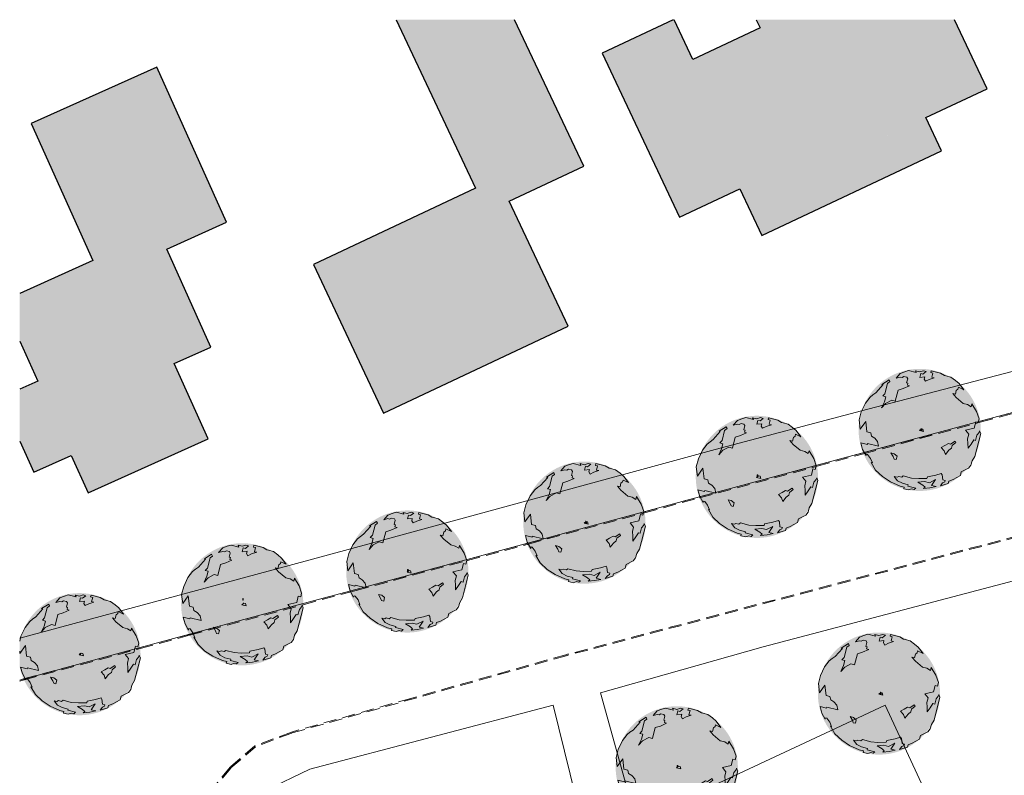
# Model space of a CAD drawing. Header units: millimetres. Extents: x -128777 to 62214, y -97338 to 68850.
# Tile 79 of 102: x -121415 to -73079, y -2201 to 34916. Entities that reach past the tile are written whole.
import ezdxf

# ---------------------------------------------------------------- set-up
doc = ezdxf.new("R2010")
doc.units = ezdxf.units.MM
doc.header["$LTSCALE"] = 200
doc.linetypes.add('HIDDEN2', pattern=[4.7625, 3.175, -1.5875])
doc.layers.add('A-DETL-GENF', color=92, linetype='Continuous', lineweight=13, transparency=0.3)
doc.layers.add('A-MASS', color=251, linetype='Continuous', lineweight=13, transparency=0.3)
for name, color, linetype, lineweight in [('A-DETL-MBND', 170, 'HIDDEN2', 13), ('A-FLOR-OTLN', 7, 'Continuous', 13), ('L-SITE', 6, 'Continuous', 13), ('S-COLS', 6, 'Continuous', 13)]:
    doc.layers.add(name, color=color, linetype=linetype, lineweight=lineweight)

# ---------------------------------------------------------------- blocks, each defined once
blk = doc.blocks.new('Stoeprand - Stoeprand-22783630-Situatie')
at = {"layer": 'A-DETL-MBND'}
for p, q in [((64272, -34594), (87146, -36998)), ((64277, -34544), (87151, -36948)), ((87146, -36998), (95017, -37686)), ((87151, -36948), (101098, -38168)), ((104502, -37621), (106005, -36753)), ((104523, -37667), (106036, -36793)), ((95017, -37686), (101096, -38218)), ((102998, -38168), (104502, -37621)), ((103007, -38218), (104523, -37667)), ((101098, -38168), (102998, -38168)), ((101096, -38218), (103007, -38218)), ((64076, -40465), (55719, -39636)), ((64065, -40514), (55766, -39690)), ((69990, -41102), (64066, -40514)), ((69987, -41051), (64076, -40465)), ((72338, -41284), (69987, -41051)), ((72328, -41334), (69990, -41102)), ((78282, -41924), (72328, -41334)), ((78282, -41874), (72338, -41284)), ((81059, -42150), (78282, -41874)), ((81049, -42199), (78282, -41924)), ((86996, -42789), (81049, -42199)), ((86932, -42732), (81059, -42150)), ((86995, -42738), (86932, -42732)), ((90020, -43089), (86996, -42789)), ((90029, -43039), (86997, -42739)), ((95650, -43647), (90020, -43089)), ((95655, -43598), (90029, -43039)), ((95977, -43680), (95650, -43647)), ((95978, -43630), (95656, -43598)), ((98312, -43911), (95977, -43680)), ((98330, -43863), (95978, -43630)), ((104092, -44485), (98313, -43911)), ((104083, -44434), (98330, -43863)), ((106579, -44681), (104083, -44434)), ((106566, -44730), (104092, -44485)), ((112463, -45315), (106570, -44731)), ((112460, -45265), (106579, -44681)), ((112679, -45286), (112460, -45265)), ((112661, -45335), (112463, -45315))]:
    blk.add_line(p, q, dxfattribs=at)
for points in [[(87146, -36998), (87146, -36998), (87147, -36996), (87148, -36986), (87148, -36977), (87149, -36973)], [(104523, -37667), (104523, -37667), (104522, -37664), (104518, -37656), (104514, -37648), (104512, -37644)], [(101096, -38218), (101096, -38218), (101096, -38216), (101096, -38206), (101097, -38198), (101097, -38193)]]:
    blk.add_open_spline(points, degree=3, dxfattribs=at)
blk.add_open_spline([(103007, -38218), (103007, -38218), (103006, -38216), (103005, -38208), (103004, -38200), (103003, -38195), (103002, -38193)], degree=3, knots=[0, 0, 0, 0, 0.333333, 0.666667, 0.833333, 1, 1, 1, 1], dxfattribs=at)
blk = doc.blocks.new('300_28_ISR_kolom_vierkant_hout - alu tussenprofiel 32x77-22911240-Situatie')
at = {"layer": 'S-COLS'}
for p, q in [((16, 38.5), (-16, 38.5)), ((-16, 38.5), (-16, -38.5)), ((16, -38.5), (16, 38.5)), ((-16, -38.5), (16, -38.5))]:
    blk.add_line(p, q, dxfattribs=at)
blk = doc.blocks.new('90_P_L_D_Boom - boom_d6000-V142-Situatie')
at = {"layer": 'A-DETL-GENF', "transparency": 33554560}
h = blk.add_hatch(color=256, dxfattribs=at)
h.paths.add_polyline_path([(66, -2998), (258, -2986), (449, -2962), (637, -2925), (823, -2876), (1006, -2815), (1184, -2743), (1357, -2660), (1525, -2565), (1686, -2461), (1840, -2345), (1987, -2221), (2125, -2087), (2254, -1945), (2374, -1794), (2484, -1637), (2587, -1465), (2673, -1302), (2751, -1126), (2817, -945), (2872, -761), (2915, -573), (2948, -352), (2964, -192), (2970, 0), (2964, 193), (2945, 384), (2915, 573), (2872, 761), (2817, 945), (2751, 1126), (2673, 1302), (2584, 1472), (2484, 1637), (2374, 1794), (2254, 1945), (2125, 2087), (1974, 2231), (1840, 2345), (1656, 2480), (1525, 2565), (1357, 2660), (1184, 2743), (1006, 2815), (823, 2876), (637, 2925), (449, 2962), (258, 2986), (65, 2998), (-127, 2998), (-318, 2986), (-509, 2962), (-698, 2925), (-884, 2876), (-1066, 2815), (-1245, 2743), (-1418, 2660), (-1585, 2565), (-1747, 2461), (-1922, 2327), (-2047, 2221), (-2185, 2087), (-2315, 1945), (-2434, 1794), (-2544, 1637), (-2644, 1472), (-2733, 1302), (-2811, 1126), (-2877, 945), (-2932, 761), (-2975, 573), (-3006, 383), (-3024, 192), (-3030, 0), (-3024, -193), (-3005, -390), (-2975, -573), (-2932, -761), (-2877, -945), (-2811, -1126), (-2733, -1302), (-2644, -1472), (-2544, -1637), (-2434, -1794), (-2315, -1945), (-2185, -2087), (-2047, -2221), (-1901, -2345), (-1747, -2461), (-1585, -2565), (-1418, -2660), (-1245, -2743), (-1066, -2815), (-884, -2876), (-698, -2925), (-509, -2962), (-318, -2986), (-125, -2998)], flags=0)
h.paths.add_polyline_path([(49, 16), (17, 16), (17, 93), (49, 93)], flags=0)
h.paths.add_polyline_path([(2623, 384), (2623, 384), (2415, 835)], flags=0)
blk.add_hatch(color=256, dxfattribs=at).paths.add_polyline_path([(49, 16), (49, 93), (17, 93), (17, 16)], flags=0)
at = {"layer": 'A-DETL-GENF'}
for p, q in [((-766, 2849), (-579, 2910)), ((-579, 2910), (-198, 2812)), ((-34, 2847), (153, 2908)), ((153, 2908), (284, 2874)), ((517, 2814), (539, 2902)), ((539, 2902), (991, 2786)), ((-1886, 2237), (-1534, 2457)), ((-1534, 2457), (-1495, 2369)), ((-1187, 2539), (-989, 2767)), ((-986, 2596), (-1187, 2539)), ((-989, 2767), (-766, 2849)), ((-899, 2573), (-986, 2596)), ((-807, 2627), (-899, 2573)), ((-662, 2590), (-807, 2627)), ((-671, 2313), (-618, 2516)), ((-618, 2516), (-662, 2590)), ((-198, 2812), (-237, 2900)), ((-237, 2900), (-34, 2847)), ((24, 2770), (-25, 2581)), ((-25, 2581), (216, 2612)), ((126, 2744), (24, 2770)), ((284, 2874), (126, 2744)), ((216, 2612), (187, 2496)), ((187, 2496), (251, 2386)), ((251, 2386), (431, 2479)), ((431, 2479), (683, 2554)), ((619, 2788), (517, 2814)), ((566, 2584), (619, 2788)), ((683, 2554), (566, 2584)), ((991, 2786), (1180, 2675)), ((1180, 2675), (1253, 2656)), ((1253, 2656), (1500, 2592)), ((1500, 2592), (1722, 2427)), ((1722, 2427), (1899, 2272)), ((-2178, 1828), (-1828, 2222)), ((-1828, 2222), (-1886, 2237)), ((-1612, 2275), (-1740, 1778)), ((-1495, 2369), (-1612, 2275)), ((-1228, 1413), (-1089, 1954)), ((-1089, 1954), (-837, 2029)), ((-837, 2029), (-534, 2169)), ((-610, 2297), (-671, 2313)), ((-636, 2195), (-610, 2297)), ((-534, 2169), (-636, 2195)), ((1766, 1934), (1721, 1759)), ((1847, 2006), (1766, 1934)), ((1869, 2094), (1847, 2006)), ((2133, 1964), (1869, 2094)), ((1899, 2272), (2133, 1964)), ((-2699, 1310), (-2467, 1608)), ((-2467, 1608), (-2328, 1727)), ((-2328, 1727), (-2178, 1828)), ((-1740, 1778), (-1847, 1665)), ((-1847, 1665), (-1701, 1628)), ((-1701, 1628), (-1765, 1380)), ((-1707, 1303), (-1403, 1458)), ((-1403, 1458), (-1228, 1413)), ((1721, 1759), (1590, 1793)), ((1590, 1793), (1756, 1595)), ((1756, 1595), (2103, 1304)), ((-2903, 881), (-2699, 1310)), ((-1765, 1380), (-1902, 1089)), ((-1902, 1089), (-1707, 1303)), ((2103, 1304), (2322, 1247)), ((2322, 1247), (2496, 1140)), ((2496, 1140), (2533, 1286)), ((2533, 1286), (2761, 901)), ((-3004, 488), (-2903, 881)), ((-2949, 39), (-3004, 488)), ((2761, 901), (2885, 541)), ((2885, 541), (2840, 366)), ((-2680, 420), (-2949, 39)), ((-2625, -91), (-2680, 420)), ((-43, -26), (56, 57)), ((56, 57), (129, 39)), ((129, 39), (161, -78)), ((2645, 90), (2214, -16)), ((2724, 396), (2645, 90)), ((2840, 366), (2724, 396)), ((-2436, -140), (-2625, -91)), ((-2400, -304), (-2436, -140)), ((-2241, -408), (-2400, -304)), ((-2096, -569), (-2241, -408)), ((161, -78), (-43, -26)), ((2214, -16), (2380, -215)), ((2380, -215), (2324, -433)), ((2324, -433), (2340, -670)), ((2964, -179), (2675, -1300)), ((2706, -516), (2774, -254)), ((2774, -254), (2884, -127)), ((2884, -127), (2907, -40)), ((2907, -40), (2964, -179)), ((-2832, -957), (-2921, -639)), ((-2921, -639), (-2601, -721)), ((-2663, -1264), (-2832, -957)), ((-2601, -721), (-2586, -663)), ((-2586, -663), (-2047, -802)), ((-2047, -802), (-2096, -569)), ((1031, -861), (1210, -768)), ((1178, -1023), (1031, -861)), ((1210, -768), (1378, -671)), ((1378, -671), (1479, -697)), ((1536, -898), (1401, -1003)), ((1479, -697), (1703, -553)), ((1570, -767), (1536, -898)), ((1746, -626), (1570, -767)), ((1703, -553), (1746, -626)), ((2340, -670), (2343, -904)), ((2343, -904), (2490, -693)), ((2490, -693), (2619, -494)), ((2619, -494), (2706, -516)), ((-2644, -1192), (-2663, -1264)), ((-2586, -1207), (-2644, -1192)), ((-2449, -1397), (-2586, -1207)), ((-2352, -1624), (-2449, -1397)), ((-1337, -1311), (-1445, -1127)), ((-1445, -1127), (-1285, -1169)), ((-1290, -1431), (-1337, -1311)), ((-1188, -1458), (-1290, -1431)), ((-1285, -1169), (-1143, -1283)), ((-1143, -1283), (-1188, -1458)), ((1239, -1210), (1178, -1023)), ((1401, -1003), (1239, -1210)), ((2675, -1300), (2543, -1514)), ((-2194, -1975), (-2410, -1609)), ((-2410, -1609), (-2352, -1624)), ((2372, -1877), (2013, -2064)), ((2486, -1733), (2372, -1877)), ((2543, -1514), (2486, -1733)), ((-1857, -2295), (-2194, -1975)), ((-1469, -2550), (-1857, -2295)), ((-1132, -2326), (-1278, -2289)), ((-1278, -2289), (-1115, -2501)), ((-1059, -2283), (-1132, -2326)), ((-913, -2320), (-1059, -2283)), ((-836, -2263), (-913, -2320)), ((-428, -2367), (-836, -2263)), ((-78, -2395), (-428, -2367)), ((327, -2391), (-78, -2395)), ((349, -2304), (327, -2391)), ((758, -2222), (349, -2304)), ((1031, -2137), (758, -2222)), ((1074, -2211), (1031, -2137)), ((1106, -2452), (1074, -2211)), ((1968, -2239), (1605, -2440)), ((2013, -2064), (1968, -2239)), ((-996, -2765), (-1469, -2550)), ((-1115, -2501), (-882, -2623)), ((-793, -2817), (-996, -2765)), ((-882, -2623), (-591, -2698)), ((-811, -2890), (-793, -2817)), ((-578, -2950), (-811, -2890)), ((-591, -2698), (-606, -2757)), ((-606, -2757), (-227, -2854)), ((-425, -2896), (-578, -2950)), ((-308, -2926), (-425, -2896)), ((-227, -2854), (-308, -2926)), ((-123, -2570), (213, -2532)), ((120, -2711), (-123, -2570)), ((232, -2817), (120, -2711)), ((155, -2875), (232, -2817)), ((473, -2848), (155, -2875)), ((213, -2532), (446, -2592)), ((446, -2592), (749, -2438)), ((771, -2785), (473, -2848)), ((749, -2438), (550, -2728)), ((550, -2728), (771, -2785)), ((983, -2746), (1097, -2605)), ((1371, -2629), (983, -2746)), ((1097, -2605), (1203, -2554)), ((1222, -2482), (1106, -2452)), ((1203, -2554), (1222, -2482)), ((1401, -2512), (1371, -2629)), ((1605, -2440), (1401, -2512))]:
    blk.add_line(p, q, dxfattribs=at)
blk = doc.blocks.new('90_P_L_D_Boom - boom_d6000-V156-Situatie')
at = {"layer": 'A-DETL-GENF', "transparency": 33554560}
h = blk.add_hatch(color=256, dxfattribs=at)
h.paths.add_polyline_path([(66, -2998), (258, -2986), (449, -2961), (638, -2925), (823, -2876), (1006, -2815), (1184, -2743), (1357, -2660), (1525, -2565), (1686, -2461), (1840, -2345), (1987, -2221), (2125, -2087), (2254, -1945), (2374, -1794), (2484, -1637), (2584, -1472), (2673, -1302), (2761, -1097), (2825, -918), (2872, -761), (2915, -573), (2945, -383), (2964, -192), (2970, 0), (2961, 224), (2945, 384), (2909, 599), (2872, 761), (2817, 945), (2751, 1126), (2673, 1302), (2584, 1472), (2484, 1637), (2374, 1794), (2254, 1945), (2125, 2087), (1987, 2221), (1840, 2345), (1686, 2461), (1525, 2565), (1357, 2660), (1184, 2743), (1006, 2815), (822, 2876), (636, 2925), (449, 2962), (258, 2986), (65, 2998), (-127, 2998), (-318, 2986), (-509, 2962), (-698, 2925), (-884, 2876), (-1066, 2815), (-1245, 2743), (-1418, 2660), (-1585, 2565), (-1747, 2461), (-1901, 2345), (-2047, 2221), (-2185, 2087), (-2315, 1945), (-2434, 1794), (-2544, 1637), (-2644, 1472), (-2733, 1302), (-2811, 1126), (-2877, 945), (-2932, 761), (-2963, 626), (-2963, -627), (-2932, -761), (-2877, -945), (-2811, -1126), (-2733, -1302), (-2644, -1472), (-2544, -1637), (-2434, -1794), (-2315, -1945), (-2185, -2087), (-2047, -2221), (-1901, -2345), (-1747, -2461), (-1585, -2565), (-1418, -2660), (-1245, -2743), (-1066, -2815), (-884, -2876), (-698, -2925), (-509, -2962), (-318, -2986), (-125, -2998)], flags=0)
h.paths.add_polyline_path([(-16, -39), (-16, 38), (16, 38), (16, -39)], flags=0)
blk.add_hatch(color=256, dxfattribs=at).paths.add_polyline_path([(16, -39), (16, 38), (-16, 38), (-16, -39)], flags=0)
at = {"layer": 'A-DETL-GENF'}
for p, q in [((-766, 2849), (-579, 2910)), ((-579, 2910), (-198, 2812)), ((-34, 2847), (153, 2908)), ((153, 2908), (284, 2874)), ((517, 2814), (539, 2902)), ((539, 2902), (991, 2786)), ((-1886, 2237), (-1534, 2457)), ((-1534, 2457), (-1495, 2369)), ((-1187, 2539), (-989, 2767)), ((-986, 2596), (-1187, 2539)), ((-989, 2767), (-766, 2849)), ((-899, 2573), (-986, 2596)), ((-807, 2627), (-899, 2573)), ((-662, 2590), (-807, 2627)), ((-671, 2313), (-618, 2516)), ((-618, 2516), (-662, 2590)), ((-198, 2812), (-237, 2900)), ((-237, 2900), (-34, 2847)), ((24, 2770), (-25, 2581)), ((-25, 2581), (216, 2612)), ((126, 2744), (24, 2770)), ((284, 2874), (126, 2744)), ((216, 2612), (187, 2496)), ((187, 2496), (251, 2386)), ((251, 2386), (431, 2479)), ((431, 2479), (683, 2554)), ((619, 2788), (517, 2814)), ((566, 2584), (619, 2788)), ((683, 2554), (566, 2584)), ((991, 2786), (1180, 2675)), ((1180, 2675), (1253, 2656)), ((1253, 2656), (1500, 2592)), ((1500, 2592), (1722, 2427)), ((1722, 2427), (1899, 2272)), ((-2178, 1828), (-1828, 2222)), ((-1828, 2222), (-1886, 2237)), ((-1612, 2275), (-1740, 1778)), ((-1495, 2369), (-1612, 2275)), ((-1228, 1413), (-1089, 1954)), ((-1089, 1954), (-837, 2029)), ((-837, 2029), (-534, 2169)), ((-610, 2297), (-671, 2313)), ((-636, 2195), (-610, 2297)), ((-534, 2169), (-636, 2195)), ((1766, 1934), (1721, 1759)), ((1847, 2006), (1766, 1934)), ((1869, 2094), (1847, 2006)), ((2133, 1964), (1869, 2094)), ((1899, 2272), (2133, 1964)), ((-2699, 1310), (-2467, 1608)), ((-2467, 1608), (-2328, 1727)), ((-2328, 1727), (-2178, 1828)), ((-1740, 1778), (-1847, 1665)), ((-1847, 1665), (-1701, 1628)), ((-1701, 1628), (-1765, 1380)), ((-1707, 1303), (-1403, 1458)), ((-1403, 1458), (-1228, 1413)), ((1721, 1759), (1590, 1793)), ((1590, 1793), (1756, 1595)), ((1756, 1595), (2103, 1304)), ((-2903, 881), (-2699, 1310)), ((-1765, 1380), (-1902, 1089)), ((-1902, 1089), (-1707, 1303)), ((2103, 1304), (2322, 1247)), ((2322, 1247), (2496, 1140)), ((2496, 1140), (2533, 1286)), ((2533, 1286), (2761, 901)), ((-2963, 647), (-2903, 881)), ((2761, 901), (2885, 541)), ((2885, 541), (2840, 366)), ((-2949, 39), (-2963, 153)), ((-2680, 420), (-2949, 39)), ((-2625, -91), (-2680, 420)), ((-43, -26), (56, 57)), ((56, 57), (129, 39)), ((129, 39), (161, -78)), ((2645, 90), (2214, -16)), ((2724, 396), (2645, 90)), ((2840, 366), (2724, 396)), ((-2436, -140), (-2625, -91)), ((-2400, -304), (-2436, -140)), ((-2241, -408), (-2400, -304)), ((-2096, -569), (-2241, -408)), ((161, -78), (-43, -26)), ((2214, -16), (2380, -215)), ((2380, -215), (2324, -433)), ((2324, -433), (2340, -670)), ((2964, -179), (2675, -1300)), ((2706, -516), (2774, -254)), ((2774, -254), (2884, -127)), ((2884, -127), (2907, -40)), ((2907, -40), (2964, -179)), ((-2832, -957), (-2921, -639)), ((-2921, -639), (-2601, -721)), ((-2663, -1264), (-2832, -957)), ((-2601, -721), (-2586, -663)), ((-2586, -663), (-2047, -802)), ((-2047, -802), (-2096, -569)), ((1031, -861), (1210, -768)), ((1178, -1023), (1031, -861)), ((1210, -768), (1378, -671)), ((1378, -671), (1479, -697)), ((1536, -898), (1401, -1003)), ((1479, -697), (1703, -553)), ((1570, -767), (1536, -898)), ((1746, -626), (1570, -767)), ((1703, -553), (1746, -626)), ((2340, -670), (2343, -904)), ((2343, -904), (2490, -693)), ((2490, -693), (2619, -494)), ((2619, -494), (2706, -516)), ((-2644, -1192), (-2663, -1264)), ((-2586, -1207), (-2644, -1192)), ((-2449, -1397), (-2586, -1207)), ((-2352, -1624), (-2449, -1397)), ((-1337, -1311), (-1445, -1127)), ((-1445, -1127), (-1285, -1169)), ((-1290, -1431), (-1337, -1311)), ((-1188, -1458), (-1290, -1431)), ((-1285, -1169), (-1143, -1283)), ((-1143, -1283), (-1188, -1458)), ((1239, -1210), (1178, -1023)), ((1401, -1003), (1239, -1210)), ((2675, -1300), (2543, -1514)), ((-2194, -1975), (-2410, -1609)), ((-2410, -1609), (-2352, -1624)), ((2372, -1877), (2013, -2064)), ((2486, -1733), (2372, -1877)), ((2543, -1514), (2486, -1733)), ((-1857, -2295), (-2194, -1975)), ((-1469, -2550), (-1857, -2295)), ((-1132, -2326), (-1278, -2289)), ((-1278, -2289), (-1115, -2501)), ((-1059, -2283), (-1132, -2326)), ((-913, -2320), (-1059, -2283)), ((-836, -2263), (-913, -2320)), ((-428, -2367), (-836, -2263)), ((-78, -2395), (-428, -2367)), ((327, -2391), (-78, -2395)), ((349, -2304), (327, -2391)), ((758, -2222), (349, -2304)), ((1031, -2137), (758, -2222)), ((1074, -2211), (1031, -2137)), ((1106, -2452), (1074, -2211)), ((1968, -2239), (1605, -2440)), ((2013, -2064), (1968, -2239)), ((-996, -2765), (-1469, -2550)), ((-1115, -2501), (-882, -2623)), ((-793, -2817), (-996, -2765)), ((-882, -2623), (-591, -2698)), ((-811, -2890), (-793, -2817)), ((-578, -2950), (-811, -2890)), ((-591, -2698), (-606, -2757)), ((-606, -2757), (-227, -2854)), ((-425, -2896), (-578, -2950)), ((-308, -2926), (-425, -2896)), ((-227, -2854), (-308, -2926)), ((-123, -2570), (213, -2532)), ((120, -2711), (-123, -2570)), ((232, -2817), (120, -2711)), ((155, -2875), (232, -2817)), ((473, -2848), (155, -2875)), ((213, -2532), (446, -2592)), ((446, -2592), (749, -2438)), ((771, -2785), (473, -2848)), ((749, -2438), (550, -2728)), ((550, -2728), (771, -2785)), ((983, -2746), (1097, -2605)), ((1371, -2629), (983, -2746)), ((1097, -2605), (1203, -2554)), ((1222, -2482), (1106, -2452)), ((1203, -2554), (1222, -2482)), ((1401, -2512), (1371, -2629)), ((1605, -2440), (1401, -2512))]:
    blk.add_line(p, q, dxfattribs=at)

msp = doc.modelspace()

# ---------------------------------------------------------------- hatches: boundary and pattern name
at = {"layer": 'A-MASS', "lineweight": 5}
for points in [[(-98483.3, 25481.4), (-93726.7, 27723.6), (-97116.9, 34915.6), (-102930.4, 34915.6), (-98727.3, 25999)], [(-89025.3, 25220), (-85497.8, 26882.8), (-89284.3, 34915.6), (-89329.9, 34915.6), (-92820.1, 33270.3), (-90227.4, 27770.2)], [(-81884.2, 27770.2), (-73921.2, 31523.9), (-75520, 34915.6), (-85252.4, 34915.6), (-82984, 30103.3)], [(-84981.2, 24313.4), (-76164.6, 28469.5), (-76934.7, 30103.3), (-81884.2, 27770.2), (-85065.5, 34519), (-88364.4, 32963.9), (-85497.8, 26882.8), (-86066.1, 26614.9), (-85009.7, 24373.8)], [(-117413.8, 22194.2), (-111257.1, 24966.1), (-114687.5, 32585.3), (-120844.2, 29813.4), (-117700.9, 22832)], [(-103547.4, 15587), (-94489.8, 19856.6), (-97385.3, 25999), (-98483.3, 25481.4), (-99032.8, 26647.2), (-106992.4, 22895.1), (-104143.3, 16851)], [(-113832.2, 18023.9), (-112028, 18836.2), (-114192.8, 23644.4), (-115997, 22832), (-114273, 19002.8)], [(-118057.5, 11666.6), (-112164.6, 14319.8), (-115997, 22832), (-117413.8, 22194.2), (-117817.2, 23090.3), (-121414.8, 21470.5), (-121414.8, 19123.6), (-118888.6, 13512.5)], [(-120728.7, 12684), (-118888.6, 13512.5), (-120531.1, 17160.7), (-121414.8, 16762.8), (-121414.8, 14208)]]:
    msp.add_hatch(color=256, dxfattribs=at).paths.add_polyline_path(points, flags=0)

# ---------------------------------------------------------------- linework, layer by layer
at = {"layer": 'A-FLOR-OTLN'}
for p, q in [((-80082, 15695), (-68083, 18848)), ((-74262.7, 15188.4), (-66210.5, 17358.6)), ((-87271.7, 13805.7), (-80083.8, 15694.5)), ((-104909.6, 6928.2), (-74264, 15188)), ((-104143.3, 9197.8), (-87997, 13607.6)), ((-87996, 13607.9), (-87271.7, 13805.7)), ((-108179, 8109.3), (-104143.3, 9197.8)), ((-121414.8, 4539.3), (-108180.5, 8108.9)), ((-71574.8, 7624.6), (-84920.1, 4111.1)), ((-107492.4, 6232), (-104909.6, 6928.2)), ((-115501.1, 4073.4), (-107493.4, 6231.8)), ((-121414.8, 2479.4), (-115504.9, 4072.4)), ((-84920.1, 4111.1), (-92908.4, 1858.1)), ((-92908.4, 1858.1), (-91294.2, -3910)), ((-95219.9, 1249.6), (-107179.1, -1899)), ((-93581.4, -5476.4), (-95219.9, 1249.6)), ((-81611.6, -9.6), (-78930.4, 1241.6)), ((-78930.4, 1241.6), (-73208.1, -11014.4)), ((-91141.2, -4456.7), (-81612.8, -10.2)), ((-107179.1, -1899), (-109343.5, -2943))]:
    msp.add_line(p, q, dxfattribs=at)
at = {"layer": 'A-MASS', "lineweight": 25}
for p, q in [((-102930.4, 34915.6), (-99032.8, 26647.2)), ((-93726.7, 27723.6), (-97116.9, 34915.6)), ((-89329.9, 34915.6), (-92820.1, 33270.3)), ((-88364.4, 32963.9), (-89284.3, 34915.6)), ((-85252.4, 34915.6), (-85065.5, 34519)), ((-73921.2, 31523.9), (-75520, 34915.6)), ((-85065.5, 34519), (-88364.4, 32963.9)), ((-92820.1, 33270.3), (-89025.3, 25220)), ((-114687.5, 32585.3), (-120844.2, 29813.4)), ((-111257.1, 24966.1), (-114687.5, 32585.3)), ((-76934.7, 30103.3), (-73921.2, 31523.9)), ((-76164.6, 28469.5), (-76934.7, 30103.3)), ((-120844.2, 29813.4), (-117817.2, 23090.3)), ((-84981.2, 24313.4), (-76164.6, 28469.5)), ((-97385.3, 25999), (-93726.7, 27723.6)), ((-99032.8, 26647.2), (-106992.4, 22895.1)), ((-89025.3, 25220), (-86066.1, 26614.9)), ((-86066.1, 26614.9), (-84981.2, 24313.4)), ((-94489.8, 19856.6), (-97385.3, 25999)), ((-114192.8, 23644.4), (-111257.1, 24966.1)), ((-112028, 18836.2), (-114192.8, 23644.4)), ((-117817.2, 23090.3), (-121414.8, 21470.5)), ((-106992.4, 22895.1), (-103547.4, 15587)), ((-103547.4, 15587), (-94489.8, 19856.6)), ((-121414.8, 19123.6), (-120531.1, 17160.7)), ((-113832.2, 18023.9), (-112028, 18836.2)), ((-112164.6, 14319.8), (-113832.2, 18023.9)), ((-120531.1, 17160.7), (-121414.8, 16762.8)), ((-121414.8, 14208), (-120728.7, 12684)), ((-118057.5, 11666.6), (-112164.6, 14319.8)), ((-120728.7, 12684), (-118888.6, 13512.5)), ((-118888.6, 13512.5), (-118057.5, 11666.6))]:
    msp.add_line(p, q, dxfattribs=at)

# ---------------------------------------------------------------- block references
at = {"layer": 'A-DETL-GENF', "rotation": 359.9920000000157}
for name, p in [('90_P_L_D_Boom - boom_d6000-V142-Situatie', (-77201.6, 14765.7)), ('90_P_L_D_Boom - boom_d6000-V142-Situatie', (-85196.2, 12458.9)), ('90_P_L_D_Boom - boom_d6000-V142-Situatie', (-93662.9, 10210.4)), ('90_P_L_D_Boom - boom_d6000-V142-Situatie', (-102357.5, 7809.7)), ('90_P_L_D_Boom - boom_d6000-V142-Situatie', (-110461.1, 6199.6)), ('90_P_L_D_Boom - boom_d6000-V156-Situatie', (-118452, 3748.6)), ('90_P_L_D_Boom - boom_d6000-V142-Situatie', (-79202.1, 1813.9)), ('90_P_L_D_Boom - boom_d6000-V142-Situatie', (-89127.6, -1808.2))]:
    msp.add_blockref(name, p, dxfattribs=at)
at = {"layer": 'L-SITE', "rotation": 200.7500000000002}
msp.add_blockref('Stoeprand - Stoeprand-22783630-Situatie', (0, 0), dxfattribs=at)
at = {"layer": 'S-COLS', "rotation": 359.9920000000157}
for p in [(-77144.6, 14765.7), (-85196.2, 12515.9), (-93605.9, 10210.4), (-102357.5, 7866.7), (-110452.8, 6440.5), (-118452, 3748.6), (-79145.1, 1813.9), (-89127.6, -1751.2)]:
    msp.add_blockref('300_28_ISR_kolom_vierkant_hout - alu tussenprofiel 32x77-22911240-Situatie', p, dxfattribs=at)

doc.saveas('drawing.dxf')
